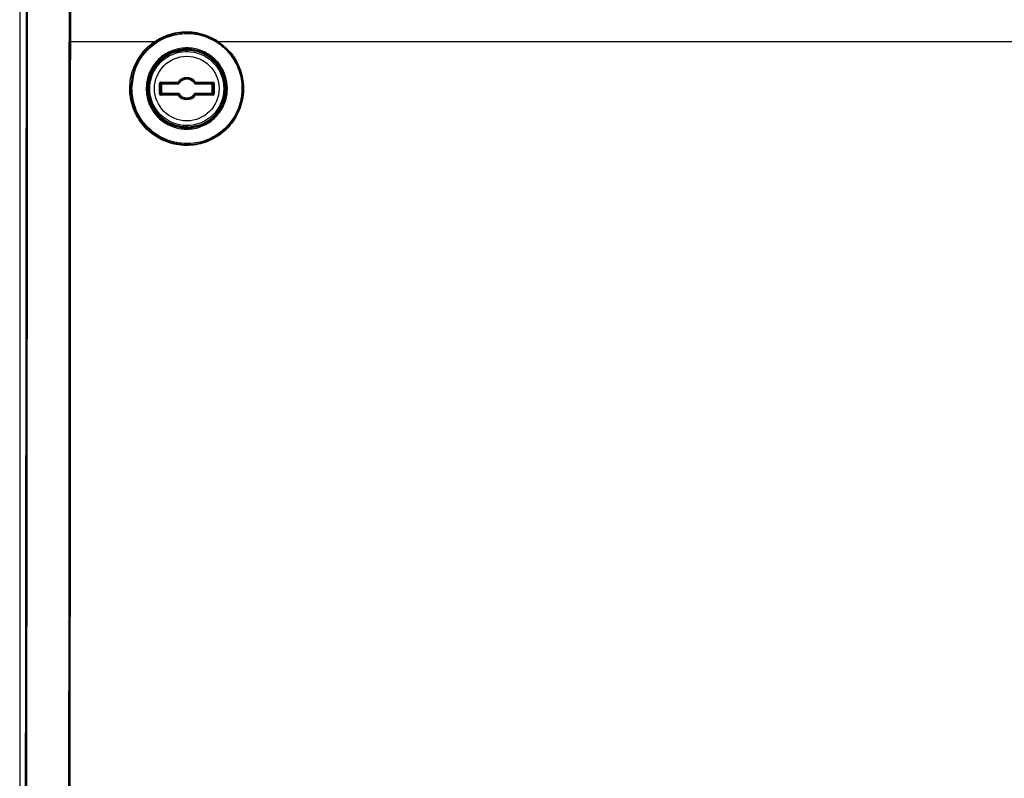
# Model space of a CAD drawing. Header units: millimetres. Extents: x 196 to 867, y -245 to 1107.
# Tile 38 of 79: x 539 to 594, y 260 to 303. Entities that reach past the tile are written whole.
import ezdxf

# ---------------------------------------------------------------- set-up
doc = ezdxf.new("R2010")
doc.units = ezdxf.units.MM

msp = doc.modelspace()

# ---------------------------------------------------------------- linework, layer by layer
at = {"color": 7, "linetype": 'Continuous', "lineweight": 25}
for p, q in [((539.004, 369.393), (539.004, 228.392)), ((547.342, 301.659), (547.21, 301.659)), ((549.475, 301.659), (549.304, 301.659)), ((541.771, 301.355), (541.793, 301.355)), ((541.793, 301.355), (541.793, 301.356)), ((541.833, 301.355), (546.55, 301.355)), ((541.833, 301.355), (541.833, 301.354)), ((546.311, 301.102), (546.345, 301.102)), ((548.304, 300.893), (548.316, 300.905)), ((548.304, 300.859), (548.338, 300.859)), ((548.35, 300.872), (548.338, 300.859)), ((548.35, 300.795), (548.35, 300.872)), ((548.383, 300.872), (548.384, 300.906)), ((550.33, 301.102), (550.363, 301.102)), ((546.805, 298.427), (546.805, 299.025)), ((546.805, 299.025), (546.838, 299.025)), ((546.838, 299.025), (546.872, 299.058)), ((546.838, 299.025), (546.838, 298.427)), ((546.888, 298.975), (546.838, 299.025)), ((546.872, 299.091), (547.841, 299.091)), ((546.872, 299.091), (546.872, 299.058)), ((547.841, 299.058), (546.872, 299.058)), ((546.872, 299.058), (546.922, 299.008)), ((546.888, 298.477), (546.888, 298.975)), ((546.888, 298.975), (546.922, 298.975)), ((546.922, 299.008), (547.837, 299.008)), ((546.922, 299.008), (546.922, 298.975)), ((547.837, 298.975), (546.922, 298.975)), ((546.922, 298.975), (546.922, 298.477)), ((547.837, 298.975), (547.837, 299.008)), ((547.841, 299.058), (547.841, 299.091)), ((547.868, 299.072), (547.841, 299.091)), ((547.894, 299.006), (547.865, 299.023)), ((548.781, 299.006), (548.809, 299.023)), ((548.806, 299.072), (548.833, 299.091)), ((548.833, 299.091), (549.803, 299.091)), ((548.833, 299.091), (548.833, 299.058)), ((549.803, 299.058), (548.833, 299.058)), ((548.837, 299.008), (549.753, 299.008)), ((548.837, 299.008), (548.837, 298.975)), ((549.753, 298.975), (548.837, 298.975)), ((549.753, 299.008), (549.803, 299.058)), ((549.753, 299.008), (549.753, 298.975)), ((549.753, 298.975), (549.786, 298.975)), ((549.753, 298.477), (549.753, 298.975)), ((549.836, 299.025), (549.786, 298.975)), ((549.786, 298.975), (549.786, 298.477)), ((549.803, 299.091), (549.803, 299.058)), ((549.803, 299.058), (549.836, 299.025)), ((549.869, 299.025), (549.836, 299.025)), ((549.836, 298.427), (549.836, 299.025)), ((549.869, 299.025), (549.869, 298.427)), ((546.838, 298.427), (546.805, 298.427)), ((546.838, 298.427), (546.888, 298.477)), ((546.872, 298.394), (546.838, 298.427)), ((546.922, 298.444), (546.872, 298.394)), ((546.872, 298.394), (546.872, 298.36)), ((546.872, 298.394), (547.841, 298.394)), ((547.841, 298.36), (546.872, 298.36)), ((546.922, 298.477), (546.888, 298.477)), ((546.922, 298.477), (546.922, 298.444)), ((546.922, 298.477), (547.837, 298.477)), ((547.837, 298.444), (546.922, 298.444)), ((547.837, 298.444), (547.837, 298.477)), ((547.841, 298.36), (547.841, 298.394)), ((547.868, 298.38), (547.841, 298.36)), ((547.894, 298.446), (547.865, 298.428)), ((548.781, 298.446), (548.809, 298.428)), ((548.806, 298.38), (548.833, 298.36)), ((548.833, 298.394), (548.833, 298.36)), ((548.833, 298.394), (549.803, 298.394)), ((549.803, 298.36), (548.833, 298.36)), ((548.837, 298.477), (548.837, 298.444)), ((548.837, 298.477), (549.753, 298.477)), ((549.753, 298.444), (548.837, 298.444)), ((549.786, 298.477), (549.753, 298.477)), ((549.753, 298.477), (549.753, 298.444)), ((549.803, 298.394), (549.753, 298.444)), ((549.786, 298.477), (549.836, 298.427)), ((549.836, 298.427), (549.803, 298.394)), ((549.803, 298.394), (549.803, 298.36)), ((549.836, 298.427), (549.869, 298.427)), ((550.933, 297.06), (550.983, 297.06)), ((548.338, 296.592), (548.304, 296.592)), ((548.316, 296.547), (548.304, 296.559)), ((548.338, 296.592), (548.35, 296.58)), ((548.384, 296.546), (548.383, 296.579))]:
    msp.add_line(p, q, dxfattribs=at)
at = {"color": 8, "linetype": 'Continuous', "lineweight": 25}
for p, q in [((546.727, 301.435), (546.854, 301.435)), ((546.283, 301.13), (546.283, 301.024)), ((548.304, 300.795), (548.304, 300.859)), ((548.338, 300.859), (548.338, 300.795)), ((548.383, 300.872), (548.383, 300.795)), ((550.391, 301.025), (550.391, 301.13)), ((550.725, 300.766), (550.725, 300.706)), ((551.02, 300.247), (551.066, 300.247)), ((551.237, 299.914), (551.19, 299.914)), ((551.195, 299.905), (551.241, 299.905)), ((550.993, 297.077), (550.943, 297.077)), ((551.05, 297.26), (551.1, 297.26)), ((548.304, 296.592), (548.304, 296.657)), ((548.338, 296.656), (548.338, 296.592)), ((548.35, 296.58), (548.35, 296.657)), ((548.383, 296.657), (548.383, 296.579))]:
    msp.add_line(p, q, dxfattribs=at)
at = {"color": 7, "linetype": 'Continuous', "lineweight": 25}
for radius in [2.069, 1.803]:
    msp.add_circle((548.337, 298.726), radius, dxfattribs=at)
for centre, radius, start, end in [((548.337, 298.726), 2.167, 90.8796, 269.1204), ((548.316, 300.872), 0.0333, 0.0207, 90.5349), ((548.337, 298.726), 2.18, 271.2236, 88.7764), ((548.337, 298.726), 0.616, 36.3912, 143.6088), ((548.337, 298.726), 0.558, 32.2541, 147.7459), ((548.337, 298.726), 0.583, 36.3912, 143.6088), ((548.337, 298.726), 0.524, 32.2541, 147.7459), ((546.922, 298.975), 0.0334, 90.0817, 179.9183), ((547.841, 299.091), 0.0333, 269.9859, 323.5711), ((548.833, 299.091), 0.0333, 216.4289, 270.0141), ((549.753, 298.975), 0.0334, 0.0817, 89.9183), ((546.922, 298.477), 0.0334, 180.0817, 269.9183), ((547.841, 298.36), 0.0333, 36.4289, 90.0141), ((548.337, 298.726), 0.616, 216.3912, 323.6088), ((548.337, 298.726), 0.558, 212.2541, 327.7459), ((548.337, 298.726), 0.583, 216.3912, 323.6088), ((548.337, 298.726), 0.524, 212.2541, 327.7459), ((548.833, 298.36), 0.0333, 89.9859, 143.5711), ((549.753, 298.477), 0.0334, 270.0817, 359.9183), ((548.316, 296.58), 0.0333, 269.4651, 359.9793)]:
    msp.add_arc(centre, radius, start, end, dxfattribs=at)
for centre, major_axis, ratio, start_param, end_param in [((546.872, 299.025), (0.0472, -0.0472), 0.998783, 2.356803, 3.926382), ((548.337, 298.981), (0, 0.578), 0.866113, 1.43756, 1.524716), ((548.337, 298.981), (0, 0.578), 0.866113, 4.758469, 4.845625), ((549.803, 299.025), (-0.0472, -0.0472), 0.998783, 2.356803, 3.926382), ((546.872, 298.427), (0.0472, 0.0472), 0.998783, 2.356803, 3.926382), ((548.337, 298.47), (0, 0.578), 0.866113, 1.616877, 1.704033), ((548.337, 298.47), (0, 0.578), 0.866113, 4.579153, 4.666309), ((549.803, 298.427), (-0.0472, 0.0472), 0.998783, 2.356803, 3.926382)]:
    msp.add_ellipse(centre, major_axis=major_axis, ratio=ratio, start_param=start_param, end_param=end_param, dxfattribs=at)
for points, knots in [([(539.283, 228.671), (539.296, 236.171), (539.322, 251.17), (539.352, 273.675), (539.376, 296.184), (539.393, 319.641), (539.404, 344.044), (539.404, 360.943), (539.404, 369.393)], [0, 0, 0, 0, 0.159941, 0.319882, 0.479846, 0.639809, 0.819901, 1, 1, 1, 1]), ([(539.452, 369.393), (539.452, 360.943), (539.452, 344.044), (539.444, 326.322), (539.437, 313.758), (539.425, 296.473), (539.396, 267.283), (539.352, 241.394), (539.33, 228.669)], [0, 0, 0, 0, 0.180095, 0.360191, 0.377735, 0.447914, 0.728634, 1, 1, 1, 1]), ([(541.778, 338.581), (541.778, 335.332), (541.777, 328.832), (541.775, 316.423), (541.773, 307.264), (541.771, 301.355)], [0, 0, 0, 0, 0.261884, 0.523767, 1, 1, 1, 1]), ([(541.793, 301.356), (541.794, 304.605), (541.796, 310.329), (541.8, 319.302), (541.804, 328.275), (541.806, 334.773), (541.807, 338.023)], [0, 0, 0, 0, 0.26583, 0.468338, 0.734168, 1, 1, 1, 1]), ([(541.847, 338.021), (541.846, 334.772), (541.844, 328.274), (541.84, 318.527), (541.836, 309.554), (541.834, 303.83), (541.833, 301.355)], [0, 0, 0, 0, 0.26583, 0.531661, 0.797492, 1, 1, 1, 1]), ([(545.272, 298.725), (545.302, 298.4), (545.365, 297.728), (545.871, 296.811), (546.649, 296.091), (547.635, 295.674), (548.7, 295.613), (549.716, 295.909), (550.569, 296.521), (551.172, 297.375), (551.421, 298.25), (551.43, 299.144), (551.199, 300.024), (550.608, 300.898), (549.751, 301.531), (548.727, 301.841), (547.661, 301.787), (546.683, 301.385), (545.909, 300.69), (545.376, 299.774), (545.307, 299.079), (545.272, 298.725)], [0, 0, 0, 0, 0.05018, 0.103423, 0.157633, 0.212527, 0.267541, 0.322117, 0.375931, 0.429169, 0.482432, 0.514227, 0.5669, 0.620274, 0.674545, 0.729508, 0.784603, 0.839168, 0.892785, 0.945485, 1, 1, 1, 1]), ([(546.55, 301.355), (546.55, 301.355), (546.849, 301.557), (547.521, 301.86), (548.619, 301.949), (549.5, 301.714), (549.966, 301.45), (550.107, 301.355), (550.107, 301.355)], [0, 0, 0, 0, 0.000005, 0.288178, 0.576333, 0.864826, 0.999995, 1, 1, 1, 1]), ([(550.088, 301.315), (549.944, 301.402), (549.494, 301.675), (548.624, 301.894), (547.534, 301.826), (546.902, 301.485), (546.587, 301.315)], [0, 0, 0, 0, 0.135158, 0.42364, 0.711807, 1, 1, 1, 1]), ([(548.995, 301.741), (548.976, 301.752), (548.936, 301.776), (548.895, 301.799), (548.874, 301.812)], [0, 0, 0, 0, 0.4761266, 1, 1, 1, 1]), ([(541.751, 249.893), (541.752, 252.457), (541.759, 265.722), (541.766, 282.876), (541.77, 297.468), (541.771, 301.355)], [0, 0, 0, 0, 0.149497, 0.773416, 1, 1, 1, 1]), ([(541.758, 249.9), (541.76, 252.573), (541.768, 260.591), (541.778, 273.96), (541.787, 288.44), (541.791, 297.573), (541.793, 301.355)], [0, 0, 0, 0, 0.155916, 0.467751, 0.779614, 1, 1, 1, 1]), ([(541.833, 301.354), (541.831, 297.572), (541.827, 288.439), (541.818, 273.959), (541.807, 260.589), (541.8, 252.57), (541.797, 249.897)], [0, 0, 0, 0, 0.220386, 0.532221, 0.844084, 1, 1, 1, 1]), ([(550.107, 301.355), (550.382, 301.128), (550.93, 300.674), (551.412, 299.695), (551.563, 298.631), (551.353, 297.578), (550.812, 296.652), (549.994, 295.95), (548.982, 295.555), (547.886, 295.517), (546.836, 295.851), (545.959, 296.518), (545.36, 297.434), (545.102, 298.485), (545.202, 299.553), (545.642, 300.525), (546.169, 301.088), (546.503, 301.322), (546.55, 301.355)], [0, 0, 0, 0, 0.065695, 0.131411, 0.196595, 0.261503, 0.326685, 0.392588, 0.459405, 0.526987, 0.594838, 0.662269, 0.728724, 0.794097, 0.85882, 0.923647, 0.989268, 1, 1, 1, 1]), ([(546.587, 301.315), (546.312, 301.091), (545.998, 300.835), (545.571, 300.225), (545.26, 299.54), (545.163, 298.49), (545.416, 297.455), (546.006, 296.554), (546.867, 295.899), (547.558, 295.679), (548.261, 295.582), (548.981, 295.606), (549.975, 295.995), (550.781, 296.686), (551.313, 297.597), (551.52, 298.634), (551.371, 299.681), (550.897, 300.644), (550.357, 301.091), (550.088, 301.314)], [0, 0, 0, 0, 0.066631, 0.076356, 0.141181, 0.205898, 0.271261, 0.33771, 0.405144, 0.472755, 0.473008, 0.540602, 0.60743, 0.673338, 0.73852, 0.803422, 0.868597, 0.934304, 1, 1, 1, 1]), ([(546.072, 298.619), (546.077, 298.811), (546.088, 299.259), (546.265, 299.686), (546.534, 300.127), (546.885, 300.528), (547.573, 300.909), (548.342, 301.038), (549.102, 300.907), (549.772, 300.537), (550.284, 299.97), (550.577, 299.281), (550.63, 298.608), (550.5, 297.945), (550.17, 297.316), (549.589, 296.783), (548.865, 296.476), (548.088, 296.429), (547.347, 296.639), (546.716, 297.079), (546.271, 297.698), (546.095, 298.247), (546.076, 298.556), (546.072, 298.619)], [0, 0, 0, 0, 0.040074, 0.093731, 0.094372, 0.14936, 0.204408, 0.258903, 0.312613, 0.365487, 0.417879, 0.470351, 0.519394, 0.556969, 0.611335, 0.666253, 0.721239, 0.77571, 0.829217, 0.881865, 0.935168, 0.986729, 1, 1, 1, 1]), ([(546.131, 298.623), (546.135, 298.562), (546.153, 298.26), (546.326, 297.723), (546.761, 297.118), (547.378, 296.688), (548.102, 296.482), (548.863, 296.528), (549.57, 296.828), (550.138, 297.35), (550.461, 297.964), (550.588, 298.613), (550.536, 299.271), (550.25, 299.944), (549.749, 300.499), (549.094, 300.861), (548.351, 300.99), (547.599, 300.864), (546.926, 300.49), (546.42, 299.911), (546.147, 299.253), (546.136, 298.811), (546.131, 298.623)], [0, 0, 0, 0, 0.01319, 0.064757, 0.118047, 0.170692, 0.224208, 0.278694, 0.333695, 0.388623, 0.442989, 0.480558, 0.529588, 0.582044, 0.634425, 0.687298, 0.741017, 0.795529, 0.850595, 0.905593, 0.959878, 1, 1, 1, 1]), ([(548.304, 300.859), (548.039, 300.827), (547.631, 300.778), (547.141, 300.509), (546.806, 300.234), (546.534, 299.894), (546.281, 299.401), (546.153, 298.726), (546.281, 298.051), (546.534, 297.558), (546.806, 297.218), (547.141, 296.942), (547.631, 296.674), (548.039, 296.624), (548.304, 296.592)], [0, 0, 0, 0, 0.119834, 0.184248, 0.25, 0.315752, 0.380166, 0.5, 0.619834, 0.684248, 0.75, 0.815752, 0.880166, 1, 1, 1, 1]), ([(548.338, 300.859), (548.338, 300.86), (548.338, 300.861), (548.338, 300.863), (548.337, 300.867), (548.335, 300.875), (548.329, 300.883), (548.321, 300.889), (548.312, 300.892), (548.307, 300.893), (548.304, 300.893)], [0, 0, 0, 0, 0.019982, 0.061838, 0.124348, 0.250779, 0.499937, 0.692096, 0.831683, 1, 1, 1, 1]), ([(548.384, 300.906), (548.375, 300.906), (548.357, 300.906), (548.336, 300.906), (548.319, 300.905), (548.317, 300.905), (548.316, 300.905)], [0, 0, 0, 0, 0.25015, 0.502502, 0.751932, 1, 1, 1, 1]), ([(548.383, 300.872), (548.379, 300.872), (548.37, 300.872), (548.359, 300.872), (548.351, 300.872), (548.35, 300.872), (548.35, 300.872)], [0, 0, 0, 0, 0.2472758, 0.4963301, 0.7472197, 1, 1, 1, 1]), ([(548.383, 296.579), (548.649, 296.613), (549.058, 296.665), (549.547, 296.936), (549.882, 297.213), (550.154, 297.555), (550.406, 298.049), (550.535, 298.726), (550.406, 299.403), (550.154, 299.897), (549.882, 300.238), (549.547, 300.516), (549.058, 300.787), (548.649, 300.839), (548.383, 300.872)], [0, 0, 0, 0, 0.119875, 0.184274, 0.25, 0.315726, 0.380125, 0.5, 0.619875, 0.684274, 0.75, 0.815726, 0.880125, 1, 1, 1, 1]), ([(550.107, 301.355), (553.011, 301.355), (558.82, 301.355), (567.589, 301.355), (576.385, 301.355), (585.202, 301.355), (594.026, 301.355), (602.851, 301.355), (611.663, 301.355), (620.447, 301.355), (629.201, 301.355), (635, 301.355), (637.9, 301.355)], [0, 0, 0, 0, 0.100003, 0.200035, 0.300159, 0.400217, 0.50023, 0.600324, 0.700383, 0.800282, 0.900117, 1, 1, 1, 1]), ([(547.865, 299.023), (547.865, 299.023), (547.864, 299.022), (547.861, 299.018), (547.854, 299.012), (547.846, 299.008), (547.84, 299.008), (547.837, 299.008)], [0, 0, 0, 0, 0.034838, 0.174494, 0.455832, 0.790009, 1, 1, 1, 1]), ([(547.894, 299.006), (547.893, 299.005), (547.891, 299.002), (547.885, 298.994), (547.872, 298.983), (547.854, 298.976), (547.842, 298.975), (547.837, 298.975)], [0, 0, 0, 0, 0.034811, 0.174376, 0.455641, 0.789901, 1, 1, 1, 1]), ([(547.868, 299.072), (547.868, 299.071), (547.868, 299.067), (547.866, 299.051), (547.866, 299.036), (547.865, 299.023)], [0, 0, 0, 0, 0.046448, 0.232239, 1, 1, 1, 1]), ([(548.837, 298.975), (548.836, 298.975), (548.832, 298.975), (548.822, 298.976), (548.806, 298.981), (548.791, 298.992), (548.783, 299.002), (548.781, 299.006)], [0, 0, 0, 0, 0.034804, 0.174345, 0.455561, 0.789616, 1, 1, 1, 1]), ([(548.809, 299.023), (548.809, 299.024), (548.809, 299.028), (548.808, 299.044), (548.807, 299.059), (548.806, 299.072)], [0, 0, 0, 0, 0.046448, 0.232239, 1, 1, 1, 1]), ([(548.837, 299.008), (548.837, 299.008), (548.835, 299.008), (548.83, 299.008), (548.821, 299.011), (548.814, 299.017), (548.81, 299.022), (548.809, 299.023)], [0, 0, 0, 0, 0.034785, 0.174254, 0.455377, 0.789481, 1, 1, 1, 1]), ([(547.837, 298.477), (547.838, 298.477), (547.842, 298.477), (547.852, 298.476), (547.868, 298.471), (547.884, 298.46), (547.891, 298.45), (547.894, 298.446)], [0, 0, 0, 0, 0.034748, 0.174059, 0.454808, 0.788862, 1, 1, 1, 1]), ([(547.837, 298.444), (547.838, 298.444), (547.84, 298.444), (547.845, 298.443), (547.853, 298.441), (547.861, 298.435), (547.864, 298.43), (547.865, 298.428)], [0, 0, 0, 0, 0.034729, 0.173968, 0.454624, 0.788727, 1, 1, 1, 1]), ([(547.865, 298.428), (547.865, 298.427), (547.866, 298.424), (547.866, 298.408), (547.867, 298.392), (547.868, 298.38)], [0, 0, 0, 0, 0.046448, 0.232239, 1, 1, 1, 1]), ([(548.781, 298.446), (548.781, 298.447), (548.783, 298.45), (548.789, 298.458), (548.803, 298.469), (548.82, 298.476), (548.832, 298.477), (548.837, 298.477)], [0, 0, 0, 0, 0.034747, 0.174055, 0.454794, 0.789054, 1, 1, 1, 1]), ([(548.806, 298.38), (548.806, 298.381), (548.807, 298.385), (548.808, 298.401), (548.808, 298.416), (548.809, 298.428)], [0, 0, 0, 0, 0.046448, 0.232239, 1, 1, 1, 1]), ([(548.809, 298.428), (548.809, 298.429), (548.81, 298.43), (548.813, 298.434), (548.82, 298.44), (548.829, 298.443), (548.835, 298.444), (548.837, 298.444)], [0, 0, 0, 0, 0.034775, 0.174173, 0.454985, 0.789162, 1, 1, 1, 1]), ([(548.304, 296.559), (548.307, 296.559), (548.312, 296.559), (548.321, 296.563), (548.329, 296.569), (548.336, 296.579), (548.338, 296.587), (548.338, 296.592), (548.338, 296.592)], [0, 0, 0, 0, 0.168533, 0.308283, 0.500612, 0.750043, 0.979999, 1, 1, 1, 1]), ([(548.304, 296.592), (548.304, 296.588), (548.304, 296.579), (548.304, 296.568), (548.304, 296.561), (548.304, 296.559), (548.304, 296.559)], [0, 0, 0, 0, 0.250009, 0.500015, 0.750013, 1, 1, 1, 1]), ([(548.384, 296.546), (548.375, 296.546), (548.357, 296.546), (548.336, 296.546), (548.319, 296.546), (548.317, 296.547), (548.316, 296.547)], [0, 0, 0, 0, 0.250212, 0.502582, 0.752711, 1, 1, 1, 1]), ([(548.35, 296.58), (548.35, 296.58), (548.351, 296.58), (548.359, 296.579), (548.37, 296.579), (548.379, 296.579), (548.383, 296.579)], [0, 0, 0, 0, 0.2529038, 0.5038345, 0.7528476, 1, 1, 1, 1])]:
    msp.add_open_spline(points, degree=3, knots=knots, dxfattribs=at)
for points in [[(541.793, 301.356), (541.793, 301.356), (541.795, 301.356), (541.804, 301.355), (541.817, 301.355), (541.827, 301.355), (541.833, 301.355)], [(541.793, 301.355), (541.793, 301.355), (541.795, 301.354), (541.804, 301.354), (541.817, 301.354), (541.827, 301.354), (541.833, 301.354)], [(546.55, 301.355), (546.551, 301.352), (546.555, 301.346), (546.561, 301.338), (546.567, 301.331), (546.573, 301.324), (546.578, 301.319), (546.582, 301.316), (546.585, 301.314), (546.586, 301.314), (546.587, 301.315)], [(548.304, 300.859), (548.304, 300.864), (548.304, 300.872), (548.304, 300.883), (548.304, 300.891), (548.304, 300.892), (548.304, 300.893)], [(550.088, 301.315), (550.087, 301.315), (550.087, 301.317), (550.091, 301.327), (550.098, 301.34), (550.104, 301.35), (550.107, 301.355)]]:
    msp.add_open_spline(points, degree=3, dxfattribs=at)

doc.saveas('drawing.dxf')
